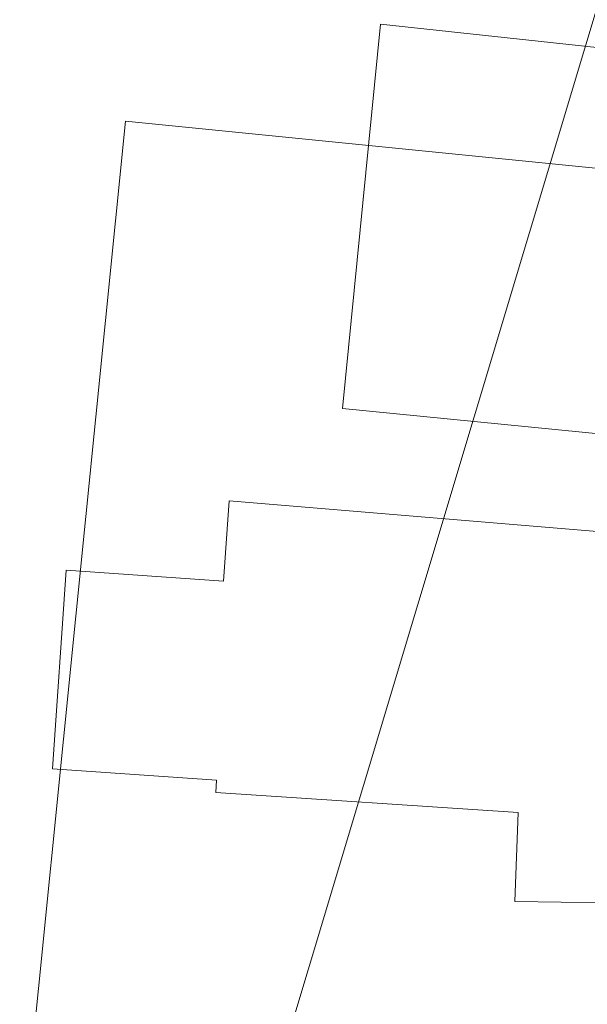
# Model space of a CAD drawing. Header units: feet. Extents: x 1620404 to 1693143, y 557267 to 607752.
# Tile 100 of 107: x 1620860 to 1620916, y 607501 to 607600. Entities that reach past the tile are written whole.
import ezdxf

# ---------------------------------------------------------------- set-up
doc = ezdxf.new("R2010")
doc.units = ezdxf.units.FT
doc.header["$MEASUREMENT"] = 0
doc.layers.add('BD_X_Building', color=241, linetype='Continuous', lineweight=0)
doc.layers.add('DT_X_TIN_Hull', color=5, linetype='Continuous', lineweight=0)
doc.layers.add('SH_Named_Boundary (Construction)', color=7, linetype='Continuous', lineweight=0, plot=False, transparency=0.5)

# ---------------------------------------------------------------- blocks, each defined once
blk = doc.blocks.new('*U1169')
at = {"layer": 'DT_X_TIN_Hull', "flags": 128}
blk.add_lwpolyline([(-94.822, 122.253), (-93.799, 130.611), (-95.111, 211.338), (-93.291, 237.831), (-92.621, 270.472), (-91.957, 298.273), (-158.626, 76.006)], dxfattribs=at)

msp = doc.modelspace()

# ---------------------------------------------------------------- linework, layer by layer
at = {"layer": 'BD_X_Building'}
for p, q in [((1620895.71, 607599.667), (1620891.904, 607561.047)), ((1620928.605, 607596.132), (1620895.71, 607599.667)), ((1620891.904, 607561.047), (1620926.492, 607557.639)), ((1620879.973, 607543.712), (1620880.528, 607551.774)), ((1620880.528, 607551.774), (1620922.232, 607548.292)), ((1620862.79, 607524.877), (1620864.172, 607544.807)), ((1620864.172, 607544.807), (1620879.973, 607543.712)), ((1620879.279, 607523.734), (1620862.79, 607524.877)), ((1620879.193, 607522.496), (1620879.279, 607523.734)), ((1620909.556, 607520.486), (1620879.193, 607522.496)), ((1620909.207, 607511.548), (1620909.556, 607520.486)), ((1620918.513, 607511.408), (1620909.207, 607511.548))]:
    msp.add_line(p, q, dxfattribs=at)
at = {"layer": 'SH_Named_Boundary (Construction)', "transparency": 33554495, "flags": 128}
msp.add_lwpolyline([(1620820.257, 607092.437), (1621019.259, 607072.483), (1621024.248, 607122.233), (1621029.236, 607171.984), (1621034.225, 607221.734), (1621039.213, 607271.485), (1621044.202, 607321.235), (1621049.19, 607370.986), (1621054.179, 607420.736), (1621059.168, 607470.487), (1621064.156, 607520.237), (1621069.145, 607569.988), (1620870.143, 607589.942), (1620865.154, 607540.192), (1620860.166, 607490.441), (1620855.177, 607440.69), (1620850.188, 607390.94), (1620845.2, 607341.189), (1620840.211, 607291.439), (1620835.223, 607241.688), (1620830.234, 607191.938), (1620825.246, 607142.187), (1620820.257, 607092.437)], dxfattribs=at)

# ---------------------------------------------------------------- block references
at = {"layer": 'DT_X_TIN_Hull'}
msp.add_blockref('*U1169', (1621030.426, 607373.089), dxfattribs=at)

doc.saveas('drawing.dxf')
